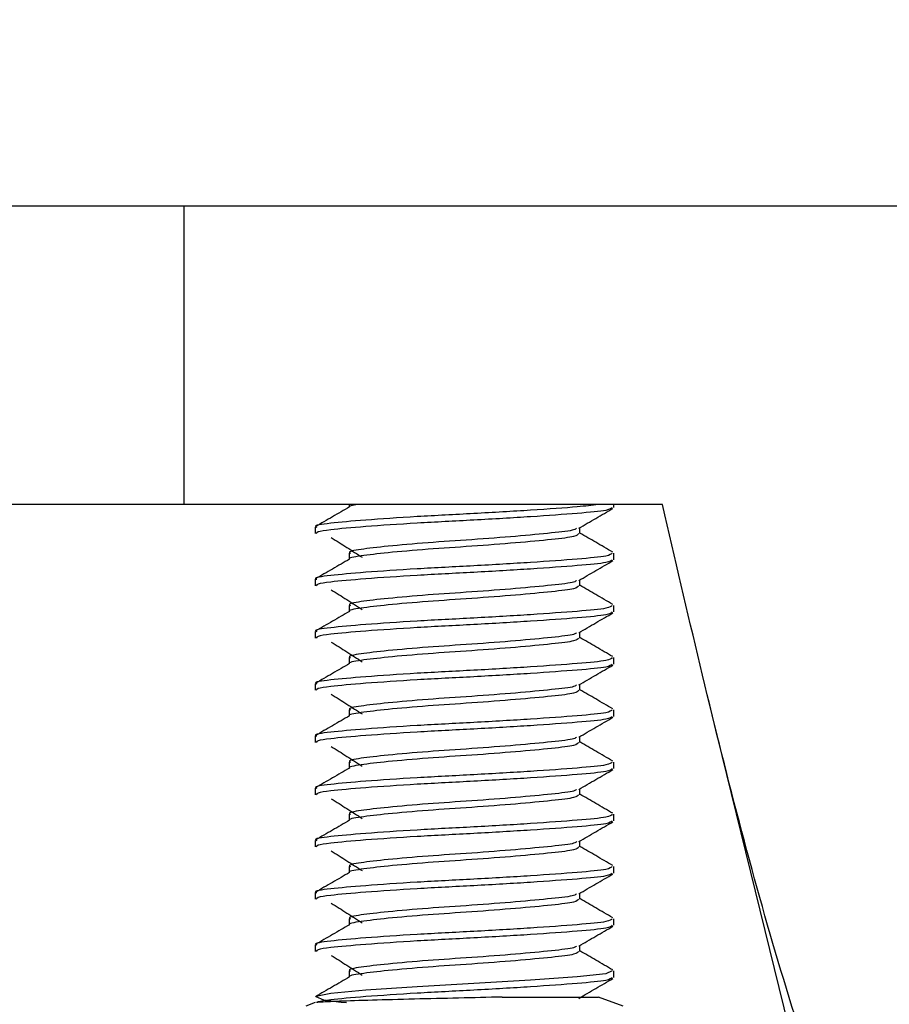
# Model space of a CAD drawing. Header units: millimetres. Extents: x 5 to 414, y 6 to 290.
# Tile 42 of 107: x 199.52 to 201.85, y 163.9 to 166.54. Entities that reach past the tile are written whole.
import ezdxf

# ---------------------------------------------------------------- set-up
doc = ezdxf.new("R2010")
doc.units = ezdxf.units.MM
doc.layers.add('SLD-0', color=7, linetype='Continuous')
doc.styles.add('SLDTEXTSTYLE0', font='TXT', dxfattribs={"width": 0.605})
doc.dimstyles.new('SLDDIMSTYLE2', dxfattribs={"dimtxt": 3.5, "dimasz": 3.5, "dimexe": 0, "dimexo": 0.0625, "dimgap": 0.875, "dimtad": 1, "dimlfac": 5, "dimrnd": 1e-09, "dimzin": 12, "dimdsep": 46, "dimtxsty": 'SLDTEXTSTYLE0', "dimsah": 1, "dimcen": 0.09, "dimadec": 0, "dimazin": 3, "dimtfac": 1, "dimtofl": 0, "dimtmove": 0, "dimatfit": 3, "dimfxl": 1, "dimfrac": 2, "dimtolj": 1, "dimtzin": 12, "dimarcsym": 0})

# ---------------------------------------------------------------- blocks, each defined once
blk = doc.blocks.new('_D_11')
at = {"layer": 'SLD-0'}
for p, q in [((221.7776, 166.5436), (221.7776, 139.5466)), ((175.0776, 151.6436), (175.0776, 139.5466)), ((175.0776, 140.5466), (221.7776, 140.5466))]:
    blk.add_line(p, q, dxfattribs=at)
for points in [[(175.0776, 140.5466), (178.5776, 140.0866), (178.5776, 141.0066)], [(221.7776, 140.5466), (218.2776, 141.0066), (218.2776, 140.0866)]]:
    blk.add_solid(points, dxfattribs=at)
at = {"layer": 'SLD-0', "insert": (192.4119, 145.0583), "char_height": 3.5, "attachment_point": 1, "style": 'SLDTEXTSTYLE0'}
blk.add_mtext('233,5', dxfattribs=at)

msp = doc.modelspace()

# ---------------------------------------------------------------- linework, layer by layer
at = {"color": 7, "linetype": 'Continuous', "lineweight": 25}
for p, q in [((214.4582, 166.0436), (185.2969, 166.0436)), ((199.9622, 165.2436), (199.9622, 166.0436)), ((199.5674, 165.2436), (195.6803, 165.2436)), ((199.9622, 165.2436), (199.5674, 165.2436)), ((201.2439, 165.2436), (199.9622, 165.2436)), ((200.4042, 165.2436), (200.4042, 165.2371)), ((201.1133, 165.236), (201.1133, 165.2436)), ((200.3133, 165.1835), (200.3133, 165.1659)), ((201.0224, 165.166), (201.0224, 165.182)), ((200.4042, 165.1135), (200.4042, 165.0971)), ((201.1133, 165.096), (201.1133, 165.1135)), ((200.3133, 165.0435), (200.3133, 165.0259)), ((201.0224, 165.026), (201.0224, 165.042)), ((200.4042, 164.9735), (200.4042, 164.9571)), ((201.1133, 164.956), (201.1133, 164.9735)), ((200.3133, 164.9035), (200.3133, 164.8859)), ((201.0224, 164.886), (201.0224, 164.902)), ((200.4042, 164.8335), (200.4042, 164.8171)), ((201.1133, 164.816), (201.1133, 164.8335)), ((200.3133, 164.7635), (200.3133, 164.7459)), ((201.0224, 164.746), (201.0224, 164.762)), ((201.3641, 164.7279), (201.6931, 163.3878)), ((200.4042, 164.6935), (200.4042, 164.6771)), ((201.1133, 164.676), (201.1133, 164.6935)), ((200.3133, 164.6235), (200.3133, 164.6059)), ((201.0224, 164.606), (201.0224, 164.622)), ((200.4042, 164.5535), (200.4042, 164.5371)), ((201.1133, 164.536), (201.1133, 164.5535)), ((200.3133, 164.4835), (200.3133, 164.4659)), ((201.0224, 164.466), (201.0224, 164.482)), ((200.4042, 164.4135), (200.4042, 164.3971)), ((201.1133, 164.396), (201.1133, 164.4135)), ((200.3133, 164.3435), (200.3133, 164.3259)), ((201.0224, 164.326), (201.0224, 164.342)), ((200.4042, 164.2735), (200.4042, 164.2571)), ((201.1133, 164.256), (201.1133, 164.2735)), ((200.3133, 164.2035), (200.3133, 164.1859)), ((201.0224, 164.186), (201.0224, 164.202)), ((200.4042, 164.1335), (200.4042, 164.1171)), ((201.1133, 164.116), (201.1133, 164.1335)), ((200.3133, 164.0635), (200.3133, 164.0459)), ((201.0224, 164.046), (201.0224, 164.062)), ((200.4042, 163.9935), (200.4042, 163.9771)), ((201.1133, 163.976), (201.1133, 163.9935)), ((200.3133, 163.9088), (200.2879, 163.8996)), ((200.8142, 163.9236), (201.0727, 163.9236)), ((201.1387, 163.8996), (201.0727, 163.9236))]:
    msp.add_line(p, q, dxfattribs=at)
at = {"color": 7, "linetype": 'Continuous', "lineweight": 25, "flags": 128}
msp.add_lwpolyline([(201.1088, 163.9935), (201.0915, 163.9858), (201.0152, 163.9776), (200.8903, 163.9686), (200.738, 163.9596), (200.5866, 163.9514), (200.4488, 163.9422), (200.3546, 163.9336), (200.3143, 163.9251), (200.3351, 163.9158), (200.3825, 163.9101), (200.3972, 163.9088), (200.3972, 163.9088)], dxfattribs=at)
at = {"color": 7, "linetype": 'Continuous', "lineweight": 25}
for points, knots in [([(201.0711, 165.2436), (201.0545, 165.2416), (201.0146, 165.2369), (200.8939, 165.2286), (200.7405, 165.2195), (200.5815, 165.2116), (200.4419, 165.2021), (200.3489, 165.1936), (200.3068, 165.1876), (200.3164, 165.184), (200.3178, 165.1835)], [0, 0, 0, 0, 0.103921, 0.250458, 0.396994, 0.538962, 0.686781, 0.830816, 0.97485, 1, 1, 1, 1]), ([(200.4049, 165.2375), (200.3898, 165.2287), (200.3594, 165.2111), (200.329, 165.1934), (200.3138, 165.1846)], [0, 0, 0, 0, 0.499889, 1, 1, 1, 1]), ([(201.1088, 165.236), (201.1064, 165.2334), (201.1011, 165.2277), (201.0207, 165.2202), (200.8953, 165.2111), (200.7402, 165.202), (200.5814, 165.1941), (200.4426, 165.1846), (200.357, 165.177), (200.3175, 165.1711), (200.3165, 165.1675), (200.316, 165.1659)], [0, 0, 0, 0, 0.105609, 0.227831, 0.353987, 0.480143, 0.602365, 0.729626, 0.853627, 0.936246, 1, 1, 1, 1]), ([(200.427, 165.2436), (200.4142, 165.2417), (200.4013, 165.2397), (200.405, 165.2375), (200.405, 165.2375)], [0, 0, 0, 0, 0.9973794, 1, 1, 1, 1]), ([(201.0194, 165.1802), (201.0347, 165.1891), (201.0652, 165.2069), (201.0958, 165.2246), (201.111, 165.2335)], [0, 0, 0, 0, 0.499619, 1, 1, 1, 1]), ([(201.6931, 163.5905), (201.6895, 163.6007), (201.6017, 163.8495), (201.443, 164.3842), (201.3106, 164.9559), (201.2439, 165.2436)], [0, 0, 0, 0, 0.020758, 0.507041, 1, 1, 1, 1]), ([(201.0136, 165.1804), (201.0121, 165.1789), (201.0076, 165.1743), (200.9501, 165.1678), (200.8542, 165.1586), (200.734, 165.1495), (200.6115, 165.1416), (200.5036, 165.1321), (200.4318, 165.1236), (200.3992, 165.1176), (200.4066, 165.114), (200.4077, 165.1135)], [0, 0, 0, 0, 0.066216, 0.193913, 0.325738, 0.457563, 0.585261, 0.718245, 0.84781, 0.977374, 1, 1, 1, 1]), ([(200.3562, 165.1553), (200.3701, 165.1465), (200.3978, 165.1289), (200.4253, 165.1114), (200.439, 165.1026)], [0, 0, 0, 0, 0.50005, 1, 1, 1, 1]), ([(201.0189, 165.166), (201.017, 165.1634), (201.013, 165.1577), (200.9508, 165.1502), (200.854, 165.1411), (200.734, 165.132), (200.6116, 165.1241), (200.5033, 165.1146), (200.4327, 165.1061), (200.3997, 165.1006), (200.405, 165.0975), (200.405, 165.0975)], [0, 0, 0, 0, 0.108009, 0.232987, 0.362005, 0.491023, 0.616, 0.746153, 0.872959, 0.999764, 1, 1, 1, 1]), ([(201.1106, 165.1162), (201.0953, 165.125), (201.0659, 165.1421), (201.0365, 165.1592), (201.0224, 165.1674)], [0, 0, 0, 0, 0.519183, 1, 1, 1, 1]), ([(201.1088, 165.1135), (201.1064, 165.1109), (201.1011, 165.1052), (201.0207, 165.0977), (200.8953, 165.0886), (200.7401, 165.0795), (200.5816, 165.0716), (200.4419, 165.0621), (200.3489, 165.0536), (200.3068, 165.0476), (200.3164, 165.044), (200.3178, 165.0435)], [0, 0, 0, 0, 0.105685, 0.227995, 0.354242, 0.480488, 0.602798, 0.730151, 0.854242, 0.978333, 1, 1, 1, 1]), ([(200.4049, 165.0975), (200.3898, 165.0887), (200.3594, 165.0711), (200.329, 165.0534), (200.3138, 165.0446)], [0, 0, 0, 0, 0.499889, 1, 1, 1, 1]), ([(201.1088, 165.096), (201.1064, 165.0934), (201.1011, 165.0877), (201.0207, 165.0802), (200.8953, 165.0711), (200.7402, 165.062), (200.5814, 165.0541), (200.4426, 165.0446), (200.357, 165.037), (200.3175, 165.0311), (200.3165, 165.0275), (200.316, 165.0259)], [0, 0, 0, 0, 0.105609, 0.227831, 0.353987, 0.480143, 0.602365, 0.729626, 0.853627, 0.936246, 1, 1, 1, 1]), ([(201.0194, 165.0402), (201.0347, 165.0491), (201.0652, 165.0669), (201.0958, 165.0846), (201.111, 165.0935)], [0, 0, 0, 0, 0.499619, 1, 1, 1, 1]), ([(201.0189, 165.026), (201.017, 165.0234), (201.013, 165.0177), (200.9508, 165.0102), (200.854, 165.0011), (200.734, 164.992), (200.6116, 164.9841), (200.5033, 164.9746), (200.4327, 164.9661), (200.3997, 164.9606), (200.405, 164.9575), (200.405, 164.9575)], [0, 0, 0, 0, 0.108009, 0.232987, 0.362005, 0.491023, 0.616, 0.746153, 0.872959, 0.999764, 1, 1, 1, 1]), ([(201.0136, 165.0404), (201.0121, 165.0389), (201.0076, 165.0343), (200.9501, 165.0278), (200.8542, 165.0186), (200.734, 165.0095), (200.6115, 165.0016), (200.5036, 164.9921), (200.4318, 164.9836), (200.3992, 164.9776), (200.4066, 164.974), (200.4077, 164.9735)], [0, 0, 0, 0, 0.066216, 0.193913, 0.325738, 0.457563, 0.585261, 0.718245, 0.84781, 0.977374, 1, 1, 1, 1]), ([(201.1106, 164.9762), (201.0953, 164.985), (201.0659, 165.0021), (201.0365, 165.0192), (201.0224, 165.0274)], [0, 0, 0, 0, 0.519183, 1, 1, 1, 1]), ([(200.3562, 165.0153), (200.3701, 165.0065), (200.3978, 164.9889), (200.4253, 164.9714), (200.439, 164.9626)], [0, 0, 0, 0, 0.50005, 1, 1, 1, 1]), ([(201.1088, 164.9735), (201.1064, 164.9709), (201.1011, 164.9652), (201.0207, 164.9577), (200.8953, 164.9486), (200.7401, 164.9395), (200.5816, 164.9316), (200.4419, 164.9221), (200.3489, 164.9136), (200.3068, 164.9076), (200.3164, 164.904), (200.3178, 164.9035)], [0, 0, 0, 0, 0.105685, 0.227995, 0.354242, 0.480488, 0.602798, 0.730151, 0.854242, 0.978333, 1, 1, 1, 1]), ([(200.4049, 164.9575), (200.3898, 164.9487), (200.3594, 164.9311), (200.329, 164.9134), (200.3138, 164.9046)], [0, 0, 0, 0, 0.499889, 1, 1, 1, 1]), ([(201.1088, 164.956), (201.1064, 164.9534), (201.1011, 164.9477), (201.0207, 164.9402), (200.8953, 164.9311), (200.7402, 164.922), (200.5814, 164.9141), (200.4426, 164.9046), (200.357, 164.897), (200.3175, 164.8911), (200.3165, 164.8875), (200.316, 164.8859)], [0, 0, 0, 0, 0.1056091, 0.2278311, 0.3539869, 0.4801428, 0.6023648, 0.7296256, 0.8536273, 0.9362461, 1, 1, 1, 1]), ([(201.0194, 164.9002), (201.0347, 164.9091), (201.0652, 164.9269), (201.0958, 164.9446), (201.111, 164.9535)], [0, 0, 0, 0, 0.499619, 1, 1, 1, 1]), ([(201.0189, 164.886), (201.017, 164.8834), (201.013, 164.8777), (200.9508, 164.8702), (200.854, 164.8611), (200.734, 164.852), (200.6116, 164.8441), (200.5033, 164.8346), (200.4327, 164.8261), (200.3997, 164.8206), (200.405, 164.8175), (200.405, 164.8175)], [0, 0, 0, 0, 0.108009, 0.232987, 0.362005, 0.491023, 0.616, 0.746153, 0.872959, 0.999764, 1, 1, 1, 1]), ([(201.0136, 164.9004), (201.0121, 164.8989), (201.0076, 164.8943), (200.9501, 164.8878), (200.8542, 164.8786), (200.734, 164.8695), (200.6115, 164.8616), (200.5036, 164.8521), (200.4318, 164.8436), (200.3992, 164.8376), (200.4066, 164.834), (200.4077, 164.8335)], [0, 0, 0, 0, 0.066216, 0.193913, 0.325738, 0.457563, 0.585261, 0.718245, 0.84781, 0.977374, 1, 1, 1, 1]), ([(201.1106, 164.8362), (201.0953, 164.845), (201.0659, 164.8621), (201.0365, 164.8792), (201.0224, 164.8874)], [0, 0, 0, 0, 0.519183, 1, 1, 1, 1]), ([(200.3562, 164.8753), (200.3701, 164.8665), (200.3978, 164.8489), (200.4253, 164.8314), (200.439, 164.8226)], [0, 0, 0, 0, 0.50005, 1, 1, 1, 1]), ([(201.1088, 164.8335), (201.1064, 164.8309), (201.1011, 164.8252), (201.0207, 164.8177), (200.8953, 164.8086), (200.7401, 164.7995), (200.5816, 164.7916), (200.4419, 164.7821), (200.3489, 164.7736), (200.3068, 164.7676), (200.3164, 164.764), (200.3178, 164.7635)], [0, 0, 0, 0, 0.105685, 0.227995, 0.354242, 0.480488, 0.602798, 0.730151, 0.854242, 0.978333, 1, 1, 1, 1]), ([(200.4049, 164.8175), (200.3898, 164.8087), (200.3594, 164.7911), (200.329, 164.7734), (200.3138, 164.7646)], [0, 0, 0, 0, 0.499889, 1, 1, 1, 1]), ([(201.1088, 164.816), (201.1064, 164.8134), (201.1011, 164.8077), (201.0207, 164.8002), (200.8953, 164.7911), (200.7402, 164.782), (200.5814, 164.7741), (200.4426, 164.7646), (200.357, 164.757), (200.3175, 164.7511), (200.3165, 164.7475), (200.316, 164.7459)], [0, 0, 0, 0, 0.105609, 0.227831, 0.353987, 0.480143, 0.602365, 0.729626, 0.853627, 0.936246, 1, 1, 1, 1]), ([(201.0194, 164.7602), (201.0347, 164.7691), (201.0652, 164.7869), (201.0958, 164.8046), (201.111, 164.8135)], [0, 0, 0, 0, 0.499619, 1, 1, 1, 1]), ([(201.0136, 164.7604), (201.0121, 164.7589), (201.0076, 164.7543), (200.9501, 164.7478), (200.8542, 164.7386), (200.734, 164.7295), (200.6115, 164.7216), (200.5036, 164.7121), (200.4318, 164.7036), (200.3992, 164.6976), (200.4066, 164.694), (200.4077, 164.6935)], [0, 0, 0, 0, 0.066216, 0.193913, 0.325738, 0.457563, 0.585261, 0.718245, 0.84781, 0.977374, 1, 1, 1, 1]), ([(200.3562, 164.7353), (200.3701, 164.7265), (200.3978, 164.7089), (200.4253, 164.6914), (200.439, 164.6826)], [0, 0, 0, 0, 0.50005, 1, 1, 1, 1]), ([(201.0189, 164.746), (201.017, 164.7434), (201.013, 164.7377), (200.9508, 164.7302), (200.854, 164.7211), (200.734, 164.712), (200.6116, 164.7041), (200.5033, 164.6946), (200.4327, 164.6861), (200.3997, 164.6806), (200.405, 164.6775), (200.405, 164.6775)], [0, 0, 0, 0, 0.108009, 0.232987, 0.362005, 0.491023, 0.616, 0.746153, 0.872959, 0.999764, 1, 1, 1, 1]), ([(201.1106, 164.6962), (201.0953, 164.705), (201.0659, 164.7221), (201.0365, 164.7392), (201.0224, 164.7474)], [0, 0, 0, 0, 0.519183, 1, 1, 1, 1]), ([(201.1088, 164.6935), (201.1064, 164.6909), (201.1011, 164.6852), (201.0207, 164.6777), (200.8953, 164.6686), (200.7401, 164.6595), (200.5816, 164.6516), (200.4419, 164.6421), (200.3489, 164.6336), (200.3068, 164.6276), (200.3164, 164.624), (200.3178, 164.6235)], [0, 0, 0, 0, 0.105685, 0.227995, 0.354242, 0.480488, 0.602798, 0.730151, 0.854242, 0.978333, 1, 1, 1, 1]), ([(200.4049, 164.6775), (200.3898, 164.6687), (200.3594, 164.6511), (200.329, 164.6334), (200.3138, 164.6246)], [0, 0, 0, 0, 0.499889, 1, 1, 1, 1]), ([(201.1088, 164.676), (201.1064, 164.6734), (201.1011, 164.6677), (201.0207, 164.6602), (200.8953, 164.6511), (200.7402, 164.642), (200.5814, 164.6341), (200.4426, 164.6246), (200.357, 164.617), (200.3175, 164.6111), (200.3165, 164.6075), (200.316, 164.6059)], [0, 0, 0, 0, 0.105609, 0.227831, 0.353987, 0.480143, 0.602365, 0.729626, 0.853627, 0.936246, 1, 1, 1, 1]), ([(201.0194, 164.6202), (201.0347, 164.6291), (201.0652, 164.6469), (201.0958, 164.6646), (201.111, 164.6735)], [0, 0, 0, 0, 0.499619, 1, 1, 1, 1]), ([(201.0136, 164.6204), (201.0121, 164.6189), (201.0076, 164.6143), (200.9501, 164.6078), (200.8542, 164.5986), (200.734, 164.5895), (200.6115, 164.5816), (200.5036, 164.5721), (200.4318, 164.5636), (200.3992, 164.5576), (200.4066, 164.554), (200.4077, 164.5535)], [0, 0, 0, 0, 0.0662161, 0.1939133, 0.3257383, 0.4575633, 0.5852605, 0.7182454, 0.8478099, 0.9773744, 1, 1, 1, 1]), ([(200.3562, 164.5953), (200.3701, 164.5865), (200.3978, 164.5689), (200.4253, 164.5514), (200.439, 164.5426)], [0, 0, 0, 0, 0.50005, 1, 1, 1, 1]), ([(201.0189, 164.606), (201.017, 164.6034), (201.013, 164.5977), (200.9508, 164.5902), (200.854, 164.5811), (200.734, 164.572), (200.6116, 164.5641), (200.5033, 164.5546), (200.4327, 164.5461), (200.3997, 164.5406), (200.405, 164.5375), (200.405, 164.5375)], [0, 0, 0, 0, 0.108009, 0.232987, 0.362005, 0.491023, 0.616, 0.746153, 0.872959, 0.999764, 1, 1, 1, 1]), ([(201.1106, 164.5562), (201.0953, 164.565), (201.0659, 164.5821), (201.0365, 164.5992), (201.0224, 164.6074)], [0, 0, 0, 0, 0.519183, 1, 1, 1, 1]), ([(201.1088, 164.5535), (201.1064, 164.5509), (201.1011, 164.5452), (201.0207, 164.5377), (200.8953, 164.5286), (200.7401, 164.5195), (200.5816, 164.5116), (200.4419, 164.5021), (200.3489, 164.4936), (200.3068, 164.4876), (200.3164, 164.484), (200.3178, 164.4835)], [0, 0, 0, 0, 0.105685, 0.227995, 0.354242, 0.480488, 0.602798, 0.730151, 0.854242, 0.978333, 1, 1, 1, 1]), ([(200.4049, 164.5375), (200.3898, 164.5287), (200.3594, 164.5111), (200.329, 164.4934), (200.3138, 164.4846)], [0, 0, 0, 0, 0.499889, 1, 1, 1, 1]), ([(201.1088, 164.536), (201.1064, 164.5334), (201.1011, 164.5277), (201.0207, 164.5202), (200.8953, 164.5111), (200.7402, 164.502), (200.5814, 164.4941), (200.4426, 164.4846), (200.357, 164.477), (200.3175, 164.4711), (200.3165, 164.4675), (200.316, 164.4659)], [0, 0, 0, 0, 0.1056091, 0.2278311, 0.3539869, 0.4801428, 0.6023648, 0.7296256, 0.8536273, 0.9362461, 1, 1, 1, 1]), ([(201.0194, 164.4802), (201.0347, 164.4891), (201.0652, 164.5069), (201.0958, 164.5246), (201.111, 164.5335)], [0, 0, 0, 0, 0.499619, 1, 1, 1, 1]), ([(201.0189, 164.466), (201.017, 164.4634), (201.013, 164.4577), (200.9508, 164.4502), (200.854, 164.4411), (200.734, 164.432), (200.6116, 164.4241), (200.5033, 164.4146), (200.4327, 164.4061), (200.3997, 164.4006), (200.405, 164.3975), (200.405, 164.3975)], [0, 0, 0, 0, 0.108009, 0.232987, 0.362005, 0.491023, 0.616, 0.746153, 0.872959, 0.999764, 1, 1, 1, 1]), ([(201.0136, 164.4804), (201.0121, 164.4789), (201.0076, 164.4743), (200.9501, 164.4678), (200.8542, 164.4586), (200.734, 164.4495), (200.6115, 164.4416), (200.5036, 164.4321), (200.4318, 164.4236), (200.3992, 164.4176), (200.4066, 164.414), (200.4077, 164.4135)], [0, 0, 0, 0, 0.066216, 0.193913, 0.325738, 0.457563, 0.585261, 0.718245, 0.84781, 0.977374, 1, 1, 1, 1]), ([(201.1106, 164.4162), (201.0953, 164.425), (201.0659, 164.4421), (201.0365, 164.4592), (201.0224, 164.4674)], [0, 0, 0, 0, 0.519183, 1, 1, 1, 1]), ([(200.3562, 164.4553), (200.3701, 164.4465), (200.3978, 164.4289), (200.4253, 164.4114), (200.439, 164.4026)], [0, 0, 0, 0, 0.50005, 1, 1, 1, 1]), ([(201.1088, 164.4135), (201.1064, 164.4109), (201.1011, 164.4052), (201.0207, 164.3977), (200.8953, 164.3886), (200.7401, 164.3795), (200.5816, 164.3716), (200.4419, 164.3621), (200.3489, 164.3536), (200.3068, 164.3476), (200.3164, 164.344), (200.3178, 164.3435)], [0, 0, 0, 0, 0.105685, 0.227995, 0.354242, 0.480488, 0.602798, 0.730151, 0.854242, 0.978333, 1, 1, 1, 1]), ([(200.4049, 164.3975), (200.3898, 164.3887), (200.3594, 164.3711), (200.329, 164.3534), (200.3138, 164.3446)], [0, 0, 0, 0, 0.499889, 1, 1, 1, 1]), ([(201.1088, 164.396), (201.1064, 164.3934), (201.1011, 164.3877), (201.0207, 164.3802), (200.8953, 164.3711), (200.7402, 164.362), (200.5814, 164.3541), (200.4426, 164.3446), (200.357, 164.337), (200.3175, 164.3311), (200.3165, 164.3275), (200.316, 164.3259)], [0, 0, 0, 0, 0.105609, 0.227831, 0.353987, 0.480143, 0.602365, 0.729626, 0.853627, 0.936246, 1, 1, 1, 1]), ([(201.0194, 164.3402), (201.0347, 164.3491), (201.0652, 164.3669), (201.0958, 164.3846), (201.111, 164.3935)], [0, 0, 0, 0, 0.499619, 1, 1, 1, 1]), ([(201.0136, 164.3404), (201.0121, 164.3389), (201.0076, 164.3343), (200.9501, 164.3278), (200.8542, 164.3186), (200.734, 164.3095), (200.6115, 164.3016), (200.5036, 164.2921), (200.4318, 164.2836), (200.3992, 164.2776), (200.4066, 164.274), (200.4077, 164.2735)], [0, 0, 0, 0, 0.066216, 0.193913, 0.325738, 0.457563, 0.585261, 0.718245, 0.84781, 0.977374, 1, 1, 1, 1]), ([(200.3562, 164.3153), (200.3701, 164.3065), (200.3978, 164.2889), (200.4253, 164.2714), (200.439, 164.2626)], [0, 0, 0, 0, 0.50005, 1, 1, 1, 1]), ([(201.0189, 164.326), (201.017, 164.3234), (201.013, 164.3177), (200.9508, 164.3102), (200.854, 164.3011), (200.734, 164.292), (200.6116, 164.2841), (200.5033, 164.2746), (200.4327, 164.2661), (200.3997, 164.2606), (200.405, 164.2575), (200.405, 164.2575)], [0, 0, 0, 0, 0.108009, 0.232987, 0.362005, 0.491023, 0.616, 0.746153, 0.872959, 0.999764, 1, 1, 1, 1]), ([(201.1106, 164.2762), (201.0953, 164.285), (201.0659, 164.3021), (201.0365, 164.3192), (201.0224, 164.3274)], [0, 0, 0, 0, 0.519183, 1, 1, 1, 1]), ([(201.1088, 164.2735), (201.1064, 164.2709), (201.1011, 164.2652), (201.0207, 164.2577), (200.8953, 164.2486), (200.7401, 164.2395), (200.5816, 164.2316), (200.4419, 164.2221), (200.3489, 164.2136), (200.3068, 164.2076), (200.3164, 164.204), (200.3178, 164.2035)], [0, 0, 0, 0, 0.105685, 0.227995, 0.354242, 0.480488, 0.602798, 0.730151, 0.854242, 0.978333, 1, 1, 1, 1]), ([(200.4049, 164.2575), (200.3898, 164.2487), (200.3594, 164.2311), (200.329, 164.2134), (200.3138, 164.2046)], [0, 0, 0, 0, 0.499889, 1, 1, 1, 1]), ([(201.1088, 164.256), (201.1064, 164.2534), (201.1011, 164.2477), (201.0207, 164.2402), (200.8953, 164.2311), (200.7402, 164.222), (200.5814, 164.2141), (200.4426, 164.2046), (200.357, 164.197), (200.3175, 164.1911), (200.3165, 164.1875), (200.316, 164.1859)], [0, 0, 0, 0, 0.105609, 0.227831, 0.353987, 0.480143, 0.602365, 0.729626, 0.853627, 0.936246, 1, 1, 1, 1]), ([(201.0194, 164.2002), (201.0347, 164.2091), (201.0652, 164.2269), (201.0958, 164.2446), (201.111, 164.2535)], [0, 0, 0, 0, 0.499619, 1, 1, 1, 1]), ([(201.0136, 164.2004), (201.0121, 164.1989), (201.0076, 164.1943), (200.9501, 164.1878), (200.8542, 164.1786), (200.734, 164.1695), (200.6115, 164.1616), (200.5036, 164.1521), (200.4318, 164.1436), (200.3992, 164.1376), (200.4066, 164.134), (200.4077, 164.1335)], [0, 0, 0, 0, 0.066216, 0.193913, 0.325738, 0.457563, 0.585261, 0.718245, 0.84781, 0.977374, 1, 1, 1, 1]), ([(200.3562, 164.1753), (200.3701, 164.1665), (200.3978, 164.1489), (200.4253, 164.1314), (200.439, 164.1226)], [0, 0, 0, 0, 0.50005, 1, 1, 1, 1]), ([(201.0189, 164.186), (201.017, 164.1834), (201.013, 164.1777), (200.9508, 164.1702), (200.854, 164.1611), (200.734, 164.152), (200.6116, 164.1441), (200.5033, 164.1346), (200.4327, 164.1261), (200.3997, 164.1206), (200.405, 164.1175), (200.405, 164.1175)], [0, 0, 0, 0, 0.108009, 0.232987, 0.362005, 0.491023, 0.616, 0.746153, 0.872959, 0.999764, 1, 1, 1, 1]), ([(201.1106, 164.1362), (201.0953, 164.145), (201.0659, 164.1621), (201.0365, 164.1792), (201.0224, 164.1874)], [0, 0, 0, 0, 0.519183, 1, 1, 1, 1]), ([(201.1088, 164.1335), (201.1064, 164.1309), (201.1011, 164.1252), (201.0207, 164.1177), (200.8953, 164.1086), (200.7401, 164.0995), (200.5816, 164.0916), (200.4419, 164.0821), (200.3489, 164.0736), (200.3068, 164.0676), (200.3164, 164.064), (200.3178, 164.0635)], [0, 0, 0, 0, 0.105685, 0.227995, 0.354242, 0.480488, 0.602798, 0.730151, 0.854242, 0.978333, 1, 1, 1, 1]), ([(200.4049, 164.1175), (200.3898, 164.1087), (200.3594, 164.0911), (200.329, 164.0734), (200.3138, 164.0646)], [0, 0, 0, 0, 0.499889, 1, 1, 1, 1]), ([(201.1088, 164.116), (201.1064, 164.1134), (201.1011, 164.1077), (201.0207, 164.1002), (200.8953, 164.0911), (200.7402, 164.082), (200.5814, 164.0741), (200.4426, 164.0646), (200.357, 164.057), (200.3175, 164.0511), (200.3165, 164.0475), (200.316, 164.0459)], [0, 0, 0, 0, 0.105609, 0.227831, 0.353987, 0.480143, 0.602365, 0.729626, 0.853627, 0.936246, 1, 1, 1, 1]), ([(201.0194, 164.0602), (201.0347, 164.0691), (201.0652, 164.0869), (201.0958, 164.1046), (201.111, 164.1135)], [0, 0, 0, 0, 0.499619, 1, 1, 1, 1]), ([(201.0189, 164.046), (201.017, 164.0434), (201.013, 164.0377), (200.9508, 164.0302), (200.854, 164.0211), (200.734, 164.012), (200.6116, 164.0041), (200.5033, 163.9946), (200.4327, 163.9861), (200.3997, 163.9806), (200.405, 163.9775), (200.405, 163.9775)], [0, 0, 0, 0, 0.108009, 0.232987, 0.362005, 0.491023, 0.616, 0.746153, 0.872959, 0.999764, 1, 1, 1, 1]), ([(201.0136, 164.0604), (201.0121, 164.0589), (201.0076, 164.0543), (200.9501, 164.0478), (200.8542, 164.0386), (200.734, 164.0295), (200.6115, 164.0216), (200.5036, 164.0121), (200.4318, 164.0036), (200.3992, 163.9976), (200.4066, 163.994), (200.4077, 163.9935)], [0, 0, 0, 0, 0.066216, 0.193913, 0.325738, 0.457563, 0.585261, 0.718245, 0.84781, 0.977374, 1, 1, 1, 1]), ([(201.1106, 163.9962), (201.0953, 164.005), (201.0659, 164.0221), (201.0365, 164.0392), (201.0224, 164.0474)], [0, 0, 0, 0, 0.519183, 1, 1, 1, 1]), ([(200.3562, 164.0353), (200.3701, 164.0265), (200.3978, 164.0089), (200.4253, 163.9914), (200.439, 163.9826)], [0, 0, 0, 0, 0.50005, 1, 1, 1, 1]), ([(200.4049, 163.9775), (200.3898, 163.9687), (200.3594, 163.9511), (200.329, 163.9334), (200.3138, 163.9246)], [0, 0, 0, 0, 0.499889, 1, 1, 1, 1]), ([(201.1088, 163.976), (201.1064, 163.9734), (201.1011, 163.9677), (201.0207, 163.9602), (200.8953, 163.9511), (200.7402, 163.942), (200.5813, 163.9341), (200.4428, 163.9246), (200.3564, 163.917), (200.3244, 163.912), (200.3178, 163.9094), (200.3164, 163.9088)], [0, 0, 0, 0, 0.109938, 0.23717, 0.368498, 0.499825, 0.627057, 0.759534, 0.888619, 0.974625, 1, 1, 1, 1]), ([(201.0194, 163.9202), (201.0347, 163.9291), (201.0652, 163.9469), (201.0958, 163.9646), (201.111, 163.9735)], [0, 0, 0, 0, 0.499619, 1, 1, 1, 1]), ([(200.8142, 163.9236), (200.7754, 163.9227), (200.6979, 163.9208), (200.5748, 163.9181), (200.4619, 163.9151), (200.3725, 163.9122), (200.3305, 163.9103), (200.3189, 163.9091), (200.3164, 163.9088)], [0, 0, 0, 0, 0.181476, 0.362716, 0.555997, 0.750073, 0.944062, 1, 1, 1, 1])]:
    msp.add_open_spline(points, degree=3, knots=knots, dxfattribs=at)

# ---------------------------------------------------------------- dimensions: what is measured, and where the dimension line sits
at = {"layer": 'SLD-0'}
dim = msp.add_linear_dim(base=(221.7776, 140.5466), p1=(175.0776, 151.6436), p2=(221.7776, 166.5436), dimstyle='SLDDIMSTYLE2', dxfattribs=at)
dim.commit()
dim.dimension.update_dxf_attribs({"geometry": '_D_11', "text_midpoint": (198.4276, 140.5466), "dimtype": 160})

doc.saveas('drawing.dxf')
